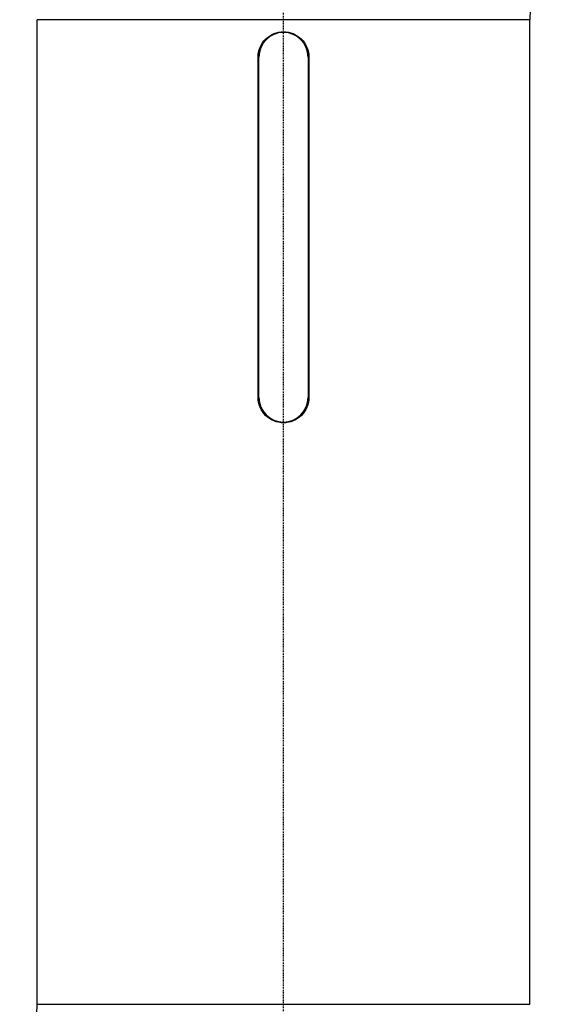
# Model space of a CAD drawing. Header units: millimetres. Extents: x 0 to 3390, y 0 to 1680.
# Tile 26 of 194: x 506 to 576, y 643 to 775. Entities that reach past the tile are written whole.
import ezdxf

# ---------------------------------------------------------------- set-up
doc = ezdxf.new("R2010")
doc.units = ezdxf.units.MM
doc.header["$LTSCALE"] = 0.2
doc.linetypes.add('CENTER2', pattern=[1.125, 0.75, -0.125, 0.125, -0.125])
doc.layers.add('02_Center Line', color=1, linetype='CENTER2')

# ---------------------------------------------------------------- blocks, each defined once
blk = doc.blocks.new('A$C15ab5bb0')
for p, q in [((33, 359.51), (-33, 359.51)), ((-33, 227.59), (-33, 359.51)), ((33, 227.59), (33, 359.51)), ((-3.4, 308.9), (-3.4, 354.5)), ((-3.3, 308.9), (-3.3, 354.5)), ((3.3, 354.5), (3.3, 308.9)), ((3.4, 354.5), (3.4, 308.9)), ((-33, 227.59), (33, 227.59))]:
    blk.add_line(p, q)
for centre, radius, start, end in [((43, 359.51), 10, 140, 180), ((0, 354.5), 3.3, 0, 180), ((0, 308.9), 3.3, 180, 0), ((-43, 227.59), 10, 320, 0)]:
    blk.add_arc(centre, radius, start, end)
for points, knots in [([(-3.4, 354.5), (-3.4, 354.93), (-3.31, 355.38), (-2.97, 356.22), (-2.71, 356.6), (-2.1, 357.21), (-1.72, 357.47), (-0.88, 357.81), (-0.43, 357.9), (0, 357.9)], [0, 0, 0, 0, 0.1281714, 0.1281714, 0.2563427, 0.2563427, 0.3845136, 0.3845136, 0.5126845, 0.5126845, 0.5126845, 0.5126845]), ([(0, 357.9), (0.43, 357.9), (0.88, 357.81), (1.72, 357.47), (2.1, 357.21), (2.71, 356.6), (2.97, 356.22), (3.31, 355.38), (3.4, 354.93), (3.4, 354.5)], [0.5126845, 0.5126845, 0.5126845, 0.5126845, 0.6408554, 0.6408554, 0.7690263, 0.7690263, 0.8971977, 0.8971977, 1.025369, 1.025369, 1.025369, 1.025369]), ([(0, 305.5), (-0.43, 305.5), (-0.88, 305.59), (-1.72, 305.93), (-2.1, 306.19), (-2.71, 306.8), (-2.97, 307.18), (-3.31, 308.02), (-3.4, 308.47), (-3.4, 308.9)], [-0.5126845, -0.5126845, -0.5126845, -0.5126845, -0.3845136, -0.3845136, -0.2563427, -0.2563427, -0.1281714, -0.1281714, 0, 0, 0, 0]), ([(3.4, 308.9), (3.4, 308.47), (3.31, 308.02), (2.97, 307.18), (2.71, 306.8), (2.1, 306.19), (1.72, 305.93), (0.88, 305.59), (0.43, 305.5), (0, 305.5)], [-1.025369, -1.025369, -1.025369, -1.025369, -0.8971977, -0.8971977, -0.7690263, -0.7690263, -0.6408554, -0.6408554, -0.5126845, -0.5126845, -0.5126845, -0.5126845])]:
    blk.add_open_spline(points, degree=3, knots=knots)
at = {"layer": '02_Center Line'}
blk.add_line((0, -6), (0, 881.3), dxfattribs=at)

msp = doc.modelspace()

# ---------------------------------------------------------------- block references
msp.add_blockref('A$C15ab5bb0', (540.982, 415.338))

doc.saveas('drawing.dxf')
